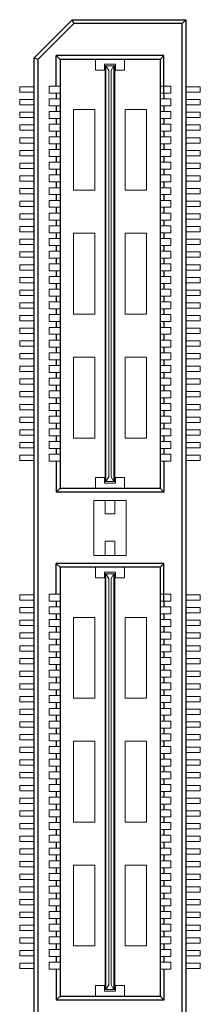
# Model space of a CAD drawing. Header units: millimetres. Extents: x 1418 to 1730, y -31 to 254.
# Tile 16 of 30: x 1636.47 to 1643.58, y 13.15 to 51.93. Entities that reach past the tile are written whole.
import ezdxf

# ---------------------------------------------------------------- set-up
doc = ezdxf.new("R2010")
doc.units = ezdxf.units.MM
doc.header["$LTSCALE"] = 0.1
doc.layers.add('component', color=7, linetype='Continuous')

msp = doc.modelspace()

# ---------------------------------------------------------------- linework, layer by layer
at = {"layer": 'component'}
for p, q in [((1637.038, 50.426), (1638.538, 51.927)), ((1638.6, 51.779), (1637.186, 50.365)), ((1638.538, 51.927), (1643.008, 51.927)), ((1638.6, 51.779), (1638.538, 51.927)), ((1642.86, 51.779), (1638.6, 51.779)), ((1642.86, 51.779), (1643.008, 51.927)), ((1642.86, -7.934), (1642.86, 51.779)), ((1643.008, 51.927), (1643.008, -8.082)), ((1637.038, -6.582), (1637.038, 50.426)), ((1637.186, 50.365), (1637.038, 50.426)), ((1642.14, 50.511), (1637.906, 50.511)), ((1637.906, 49.312), (1637.906, 50.511)), ((1638.055, 50.365), (1637.906, 50.511)), ((1641.994, 50.365), (1642.14, 50.511)), ((1642.14, 49.038), (1642.14, 50.511)), ((1637.186, 50.365), (1637.186, -6.521)), ((1638.055, 50.365), (1638.055, 33.485)), ((1641.992, 50.365), (1638.055, 50.365)), ((1641.992, 50.365), (1641.992, 33.485)), ((1637.906, 49.038), (1637.906, 48.812)), ((1642.14, 49.038), (1642.14, 48.812)), ((1637.906, 48.538), (1637.906, 48.312)), ((1642.14, 48.538), (1642.14, 48.312)), ((1637.906, 48.038), (1637.906, 47.812)), ((1642.14, 48.038), (1642.14, 47.812)), ((1637.906, 47.538), (1637.906, 47.312)), ((1642.14, 47.538), (1642.14, 47.312)), ((1637.906, 47.038), (1637.906, 46.812)), ((1642.14, 47.038), (1642.14, 46.812)), ((1637.906, 46.538), (1637.906, 46.312)), ((1642.14, 46.538), (1642.14, 46.312)), ((1637.906, 46.038), (1637.906, 45.812)), ((1642.14, 46.038), (1642.14, 45.812)), ((1637.906, 45.538), (1637.906, 45.312)), ((1642.14, 45.538), (1642.14, 45.312)), ((1637.906, 45.038), (1637.906, 44.812)), ((1642.14, 45.038), (1642.14, 44.812)), ((1637.906, 44.538), (1637.906, 44.312)), ((1642.14, 44.538), (1642.14, 44.312)), ((1637.906, 44.038), (1637.906, 43.812)), ((1642.14, 44.038), (1642.14, 43.812)), ((1637.906, 43.538), (1637.906, 43.312)), ((1642.14, 43.538), (1642.14, 43.312)), ((1637.906, 43.038), (1637.906, 42.812)), ((1642.14, 43.038), (1642.14, 42.812)), ((1637.906, 42.538), (1637.906, 42.312)), ((1642.14, 42.538), (1642.14, 42.312)), ((1637.906, 42.038), (1637.906, 41.812)), ((1642.14, 42.038), (1642.14, 41.812)), ((1637.906, 41.538), (1637.906, 41.312)), ((1642.14, 41.538), (1642.14, 41.312)), ((1637.906, 41.038), (1637.906, 40.812)), ((1642.14, 41.038), (1642.14, 40.812)), ((1637.906, 40.538), (1637.906, 40.312)), ((1642.14, 40.538), (1642.14, 40.312)), ((1637.906, 40.038), (1637.906, 39.812)), ((1642.14, 40.038), (1642.14, 39.812)), ((1637.906, 39.538), (1637.906, 39.312)), ((1642.14, 39.538), (1642.14, 39.312)), ((1637.906, 39.038), (1637.906, 38.812)), ((1642.14, 39.038), (1642.14, 38.812)), ((1637.906, 38.538), (1637.906, 38.312)), ((1642.14, 38.538), (1642.14, 38.312)), ((1637.906, 38.038), (1637.906, 37.812)), ((1642.14, 38.038), (1642.14, 37.812)), ((1637.906, 37.538), (1637.906, 37.312)), ((1642.14, 37.538), (1642.14, 37.312)), ((1637.906, 37.038), (1637.906, 36.812)), ((1642.14, 37.038), (1642.14, 36.812)), ((1637.906, 36.538), (1637.906, 36.312)), ((1642.14, 36.538), (1642.14, 36.312)), ((1637.906, 36.038), (1637.906, 35.812)), ((1642.14, 36.038), (1642.14, 35.812)), ((1637.906, 35.538), (1637.906, 35.312)), ((1642.14, 35.538), (1642.14, 35.312)), ((1637.906, 35.038), (1637.906, 34.812)), ((1642.14, 35.038), (1642.14, 34.812)), ((1637.906, 34.538), (1637.906, 33.32)), ((1642.14, 34.538), (1642.14, 33.32)), ((1638.055, 33.485), (1637.906, 33.32)), ((1638.055, 33.485), (1641.992, 33.485)), ((1641.992, 33.485), (1642.14, 33.32)), ((1642.14, 33.32), (1637.906, 33.32)), ((1642.14, 30.508), (1637.906, 30.508)), ((1638.055, 30.362), (1637.906, 30.508)), ((1637.906, 29.309), (1637.906, 30.508)), ((1641.992, 30.362), (1638.055, 30.362)), ((1638.055, 30.362), (1638.055, 13.482)), ((1641.992, 30.362), (1641.992, 13.482)), ((1641.994, 30.362), (1642.14, 30.508)), ((1642.14, 29.035), (1642.14, 30.508)), ((1637.906, 29.035), (1637.906, 28.809)), ((1642.14, 29.035), (1642.14, 28.809)), ((1637.906, 28.535), (1637.906, 28.309)), ((1642.14, 28.535), (1642.14, 28.309)), ((1637.906, 28.035), (1637.906, 27.809)), ((1642.14, 28.035), (1642.14, 27.809)), ((1637.906, 27.535), (1637.906, 27.309)), ((1642.14, 27.535), (1642.14, 27.309)), ((1637.906, 27.035), (1637.906, 26.809)), ((1642.14, 27.035), (1642.14, 26.809)), ((1637.906, 26.535), (1637.906, 26.309)), ((1642.14, 26.535), (1642.14, 26.309)), ((1637.906, 26.035), (1637.906, 25.809)), ((1642.14, 26.035), (1642.14, 25.809)), ((1637.906, 25.535), (1637.906, 25.309)), ((1642.14, 25.535), (1642.14, 25.309)), ((1637.906, 25.035), (1637.906, 24.809)), ((1642.14, 25.035), (1642.14, 24.809)), ((1637.906, 24.535), (1637.906, 24.309)), ((1642.14, 24.535), (1642.14, 24.309)), ((1637.906, 24.035), (1637.906, 23.809)), ((1642.14, 24.035), (1642.14, 23.809)), ((1637.906, 23.535), (1637.906, 23.309)), ((1642.14, 23.535), (1642.14, 23.309)), ((1637.906, 23.035), (1637.906, 22.809)), ((1642.14, 23.035), (1642.14, 22.809)), ((1637.906, 22.535), (1637.906, 22.309)), ((1642.14, 22.535), (1642.14, 22.309)), ((1637.906, 22.035), (1637.906, 21.809)), ((1642.14, 22.035), (1642.14, 21.809)), ((1637.906, 21.535), (1637.906, 21.309)), ((1642.14, 21.535), (1642.14, 21.309)), ((1637.906, 21.035), (1637.906, 20.809)), ((1642.14, 21.035), (1642.14, 20.809)), ((1637.906, 20.535), (1637.906, 20.309)), ((1642.14, 20.535), (1642.14, 20.309)), ((1637.906, 20.035), (1637.906, 19.809)), ((1642.14, 20.035), (1642.14, 19.809)), ((1637.906, 19.535), (1637.906, 19.309)), ((1642.14, 19.535), (1642.14, 19.309)), ((1637.906, 19.035), (1637.906, 18.809)), ((1642.14, 19.035), (1642.14, 18.809)), ((1637.906, 18.535), (1637.906, 18.309)), ((1642.14, 18.535), (1642.14, 18.309)), ((1637.906, 18.035), (1637.906, 17.809)), ((1642.14, 18.035), (1642.14, 17.809)), ((1637.906, 17.535), (1637.906, 17.309)), ((1642.14, 17.535), (1642.14, 17.309)), ((1637.906, 17.035), (1637.906, 16.809)), ((1642.14, 17.035), (1642.14, 16.809)), ((1637.906, 16.535), (1637.906, 16.309)), ((1642.14, 16.535), (1642.14, 16.309)), ((1637.906, 16.035), (1637.906, 15.809)), ((1642.14, 16.035), (1642.14, 15.809)), ((1637.906, 15.535), (1637.906, 15.309)), ((1642.14, 15.535), (1642.14, 15.309)), ((1637.906, 15.035), (1637.906, 14.809)), ((1642.14, 15.035), (1642.14, 14.809)), ((1637.906, 14.535), (1637.906, 13.317)), ((1642.14, 14.535), (1642.14, 13.317)), ((1638.055, 13.482), (1637.906, 13.317)), ((1642.14, 13.317), (1637.906, 13.317)), ((1638.055, 13.482), (1641.992, 13.482)), ((1641.992, 13.482), (1642.14, 13.317))]:
    msp.add_line(p, q, dxfattribs=at)
at = {"layer": 'component', "lineweight": 5}
for p, q in [((1639.458, 50.365), (1639.458, 49.945)), ((1639.813, 49.945), (1639.813, 50.171)), ((1640.233, 50.171), (1639.813, 50.171)), ((1639.829, 33.744), (1639.829, 50.107)), ((1639.829, 50.107), (1640.217, 50.107)), ((1639.861, 33.744), (1639.861, 50.107)), ((1639.975, 49.928), (1639.861, 50.107)), ((1640.071, 49.928), (1640.168, 50.107)), ((1640.168, 33.744), (1640.168, 50.107)), ((1640.217, 33.744), (1640.217, 50.107)), ((1640.233, 49.945), (1640.233, 50.171)), ((1640.589, 50.365), (1640.589, 49.945)), ((1639.813, 49.945), (1639.458, 49.945)), ((1639.975, 33.922), (1639.975, 49.928)), ((1640.071, 33.922), (1640.071, 49.928)), ((1640.589, 49.945), (1640.233, 49.945)), ((1636.469, 49.07), (1636.469, 49.28)), ((1636.469, 49.28), (1637.038, 49.28)), ((1637.632, 49.312), (1637.632, 49.038)), ((1637.632, 49.312), (1638.052, 49.312)), ((1642.414, 49.312), (1641.994, 49.312)), ((1642.414, 49.312), (1642.414, 49.038)), ((1643.578, 49.28), (1643.008, 49.28)), ((1643.578, 49.07), (1643.578, 49.28)), ((1636.469, 49.07), (1637.038, 49.07)), ((1637.632, 49.038), (1638.052, 49.038)), ((1642.414, 49.038), (1641.994, 49.038)), ((1643.578, 49.07), (1643.008, 49.07)), ((1636.469, 48.78), (1637.038, 48.78)), ((1636.469, 48.57), (1636.469, 48.78)), ((1636.469, 48.57), (1637.038, 48.57)), ((1637.632, 48.812), (1638.052, 48.812)), ((1637.632, 48.812), (1637.632, 48.538)), ((1637.632, 48.538), (1638.052, 48.538)), ((1642.414, 48.812), (1641.994, 48.812)), ((1642.414, 48.538), (1641.994, 48.538)), ((1642.414, 48.812), (1642.414, 48.538)), ((1643.578, 48.78), (1643.008, 48.78)), ((1643.578, 48.57), (1643.008, 48.57)), ((1643.578, 48.57), (1643.578, 48.78)), ((1636.469, 48.28), (1637.038, 48.28)), ((1636.469, 48.07), (1636.469, 48.28)), ((1637.632, 48.312), (1637.632, 48.038)), ((1637.632, 48.312), (1638.052, 48.312)), ((1639.425, 48.396), (1638.585, 48.396)), ((1638.585, 48.396), (1638.585, 45.213)), ((1639.425, 48.396), (1639.425, 45.213)), ((1640.621, 48.396), (1640.621, 45.213)), ((1641.461, 48.396), (1640.621, 48.396)), ((1641.461, 48.396), (1641.461, 45.213)), ((1642.414, 48.312), (1641.994, 48.312)), ((1642.414, 48.312), (1642.414, 48.038)), ((1643.578, 48.28), (1643.008, 48.28)), ((1643.578, 48.07), (1643.578, 48.28)), ((1636.469, 48.07), (1637.038, 48.07)), ((1636.469, 47.57), (1636.469, 47.78)), ((1636.469, 47.78), (1637.038, 47.78)), ((1637.632, 48.038), (1638.052, 48.038)), ((1637.632, 47.812), (1637.632, 47.538)), ((1637.632, 47.812), (1638.052, 47.812)), ((1642.414, 48.038), (1641.994, 48.038)), ((1642.414, 47.812), (1641.994, 47.812)), ((1642.414, 47.812), (1642.414, 47.538)), ((1643.578, 48.07), (1643.008, 48.07)), ((1643.578, 47.78), (1643.008, 47.78)), ((1643.578, 47.57), (1643.578, 47.78)), ((1636.469, 47.57), (1637.038, 47.57)), ((1637.632, 47.538), (1638.052, 47.538)), ((1637.632, 47.312), (1638.052, 47.312)), ((1637.632, 47.312), (1637.632, 47.038)), ((1642.414, 47.538), (1641.994, 47.538)), ((1642.414, 47.312), (1641.994, 47.312)), ((1642.414, 47.312), (1642.414, 47.038)), ((1643.578, 47.57), (1643.008, 47.57)), ((1636.469, 47.28), (1637.038, 47.28)), ((1636.469, 47.07), (1636.469, 47.28)), ((1636.469, 47.07), (1637.038, 47.07)), ((1637.632, 47.038), (1638.052, 47.038)), ((1642.414, 47.038), (1641.994, 47.038)), ((1643.578, 47.28), (1643.008, 47.28)), ((1643.578, 47.07), (1643.008, 47.07)), ((1643.578, 47.07), (1643.578, 47.28)), ((1636.469, 46.57), (1636.469, 46.78)), ((1636.469, 46.78), (1637.038, 46.78)), ((1636.469, 46.57), (1637.038, 46.57)), ((1637.632, 46.812), (1637.632, 46.538)), ((1637.632, 46.812), (1638.052, 46.812)), ((1637.632, 46.538), (1638.052, 46.538)), ((1642.414, 46.812), (1641.994, 46.812)), ((1642.414, 46.538), (1641.994, 46.538)), ((1642.414, 46.812), (1642.414, 46.538)), ((1643.578, 46.78), (1643.008, 46.78)), ((1643.578, 46.57), (1643.008, 46.57)), ((1643.578, 46.57), (1643.578, 46.78)), ((1636.469, 46.07), (1636.469, 46.28)), ((1636.469, 46.28), (1637.038, 46.28)), ((1637.632, 46.312), (1637.632, 46.038)), ((1637.632, 46.312), (1638.052, 46.312)), ((1642.414, 46.312), (1641.994, 46.312)), ((1642.414, 46.312), (1642.414, 46.038)), ((1643.578, 46.28), (1643.008, 46.28)), ((1643.578, 46.07), (1643.578, 46.28)), ((1636.469, 46.07), (1637.038, 46.07)), ((1636.469, 45.78), (1637.038, 45.78)), ((1636.469, 45.57), (1636.469, 45.78)), ((1637.632, 46.038), (1638.052, 46.038)), ((1637.632, 45.812), (1638.052, 45.812)), ((1637.632, 45.812), (1637.632, 45.538)), ((1642.414, 46.038), (1641.994, 46.038)), ((1642.414, 45.812), (1641.994, 45.812)), ((1642.414, 45.812), (1642.414, 45.538)), ((1643.578, 46.07), (1643.008, 46.07)), ((1643.578, 45.78), (1643.008, 45.78)), ((1643.578, 45.57), (1643.578, 45.78)), ((1636.469, 45.57), (1637.038, 45.57)), ((1637.632, 45.538), (1638.052, 45.538)), ((1642.414, 45.538), (1641.994, 45.538)), ((1643.578, 45.57), (1643.008, 45.57)), ((1636.469, 45.28), (1637.034, 45.28)), ((1636.469, 45.07), (1636.469, 45.28)), ((1636.469, 45.07), (1637.038, 45.07)), ((1637.632, 45.312), (1638.052, 45.312)), ((1637.632, 45.312), (1637.632, 45.038)), ((1637.632, 45.038), (1638.052, 45.038)), ((1639.425, 45.213), (1638.585, 45.213)), ((1641.461, 45.213), (1640.621, 45.213)), ((1642.414, 45.312), (1641.994, 45.312)), ((1642.414, 45.038), (1641.994, 45.038)), ((1642.414, 45.312), (1642.414, 45.038)), ((1643.578, 45.07), (1643.008, 45.07)), ((1643.578, 45.28), (1643.012, 45.28)), ((1643.578, 45.07), (1643.578, 45.28)), ((1636.469, 44.57), (1636.469, 44.78)), ((1636.469, 44.78), (1637.038, 44.78)), ((1637.632, 44.812), (1637.632, 44.538)), ((1637.632, 44.812), (1638.052, 44.812)), ((1642.414, 44.812), (1641.994, 44.812)), ((1642.414, 44.812), (1642.414, 44.538)), ((1643.578, 44.78), (1643.008, 44.78)), ((1643.578, 44.57), (1643.578, 44.78)), ((1636.469, 44.57), (1637.038, 44.57)), ((1636.469, 44.28), (1637.038, 44.28)), ((1636.469, 44.07), (1636.469, 44.28)), ((1637.632, 44.538), (1638.052, 44.538)), ((1637.632, 44.312), (1638.052, 44.312)), ((1637.632, 44.312), (1637.632, 44.038)), ((1642.414, 44.538), (1641.994, 44.538)), ((1642.414, 44.312), (1641.994, 44.312)), ((1642.414, 44.312), (1642.414, 44.038)), ((1643.578, 44.57), (1643.008, 44.57)), ((1643.578, 44.28), (1643.008, 44.28)), ((1643.578, 44.07), (1643.578, 44.28)), ((1636.469, 44.07), (1637.038, 44.07)), ((1637.632, 44.038), (1638.052, 44.038)), ((1637.632, 43.812), (1638.052, 43.812)), ((1637.632, 43.812), (1637.632, 43.538)), ((1642.414, 44.038), (1641.994, 44.038)), ((1642.414, 43.812), (1641.994, 43.812)), ((1642.414, 43.812), (1642.414, 43.538)), ((1643.578, 44.07), (1643.008, 44.07)), ((1636.469, 43.78), (1637.038, 43.78)), ((1636.469, 43.57), (1636.469, 43.78)), ((1636.469, 43.57), (1637.038, 43.57)), ((1637.632, 43.538), (1638.052, 43.538)), ((1639.425, 43.517), (1638.585, 43.517)), ((1638.585, 43.517), (1638.585, 40.334)), ((1639.425, 43.517), (1639.425, 40.334)), ((1641.461, 43.517), (1640.621, 43.517)), ((1640.621, 43.517), (1640.621, 40.334)), ((1641.461, 43.517), (1641.461, 40.334)), ((1642.414, 43.538), (1641.994, 43.538)), ((1643.578, 43.78), (1643.008, 43.78)), ((1643.578, 43.57), (1643.008, 43.57)), ((1643.578, 43.57), (1643.578, 43.78)), ((1636.469, 43.07), (1636.469, 43.28)), ((1636.469, 43.28), (1637.038, 43.28)), ((1636.469, 43.07), (1637.038, 43.07)), ((1637.632, 43.312), (1637.632, 43.038)), ((1637.632, 43.312), (1638.052, 43.312)), ((1637.632, 43.038), (1638.052, 43.038)), ((1642.414, 43.312), (1641.994, 43.312)), ((1642.414, 43.038), (1641.994, 43.038)), ((1642.414, 43.312), (1642.414, 43.038)), ((1643.578, 43.28), (1643.008, 43.28)), ((1643.578, 43.07), (1643.008, 43.07)), ((1643.578, 43.07), (1643.578, 43.28)), ((1636.469, 42.57), (1636.469, 42.78)), ((1636.469, 42.78), (1637.038, 42.78)), ((1637.632, 42.812), (1638.052, 42.812)), ((1637.632, 42.812), (1637.632, 42.538)), ((1642.414, 42.812), (1641.994, 42.812)), ((1642.414, 42.812), (1642.414, 42.538)), ((1643.578, 42.78), (1643.008, 42.78)), ((1643.578, 42.57), (1643.578, 42.78)), ((1636.469, 42.57), (1637.038, 42.57)), ((1636.469, 42.28), (1637.038, 42.28)), ((1636.469, 42.07), (1636.469, 42.28)), ((1637.632, 42.538), (1638.052, 42.538)), ((1637.632, 42.312), (1638.052, 42.312)), ((1637.632, 42.312), (1637.632, 42.038)), ((1642.414, 42.538), (1641.994, 42.538)), ((1642.414, 42.312), (1641.994, 42.312)), ((1642.414, 42.312), (1642.414, 42.038)), ((1643.578, 42.57), (1643.008, 42.57)), ((1643.578, 42.28), (1643.008, 42.28)), ((1643.578, 42.07), (1643.578, 42.28)), ((1636.469, 42.07), (1637.038, 42.07)), ((1637.632, 42.038), (1638.052, 42.038)), ((1642.414, 42.038), (1641.994, 42.038)), ((1643.578, 42.07), (1643.008, 42.07)), ((1636.469, 41.57), (1636.469, 41.78)), ((1636.469, 41.78), (1637.038, 41.78)), ((1636.469, 41.57), (1637.038, 41.57)), ((1637.632, 41.812), (1637.632, 41.538)), ((1637.632, 41.812), (1638.052, 41.812)), ((1637.632, 41.538), (1638.052, 41.538)), ((1642.414, 41.812), (1641.994, 41.812)), ((1642.414, 41.538), (1641.994, 41.538)), ((1642.414, 41.812), (1642.414, 41.538)), ((1643.578, 41.78), (1643.008, 41.78)), ((1643.578, 41.57), (1643.008, 41.57)), ((1643.578, 41.57), (1643.578, 41.78)), ((1636.469, 41.07), (1636.469, 41.28)), ((1636.469, 41.28), (1637.038, 41.28)), ((1637.632, 41.312), (1637.632, 41.038)), ((1637.632, 41.312), (1638.052, 41.312)), ((1642.414, 41.312), (1641.994, 41.312)), ((1642.414, 41.312), (1642.414, 41.038)), ((1643.578, 41.28), (1643.008, 41.28)), ((1643.578, 41.07), (1643.578, 41.28)), ((1636.469, 41.07), (1637.038, 41.07)), ((1636.469, 40.57), (1636.469, 40.78)), ((1636.469, 40.78), (1637.038, 40.78)), ((1637.632, 41.038), (1638.052, 41.038)), ((1637.632, 40.812), (1638.052, 40.812)), ((1637.632, 40.812), (1637.632, 40.538)), ((1642.414, 41.038), (1641.994, 41.038)), ((1642.414, 40.812), (1641.994, 40.812)), ((1642.414, 40.812), (1642.414, 40.538)), ((1643.578, 41.07), (1643.008, 41.07)), ((1643.578, 40.78), (1643.008, 40.78)), ((1643.578, 40.57), (1643.578, 40.78)), ((1636.469, 40.57), (1637.038, 40.57)), ((1637.632, 40.538), (1638.052, 40.538)), ((1639.425, 40.334), (1638.585, 40.334)), ((1641.461, 40.334), (1640.621, 40.334)), ((1642.414, 40.538), (1641.994, 40.538)), ((1643.578, 40.57), (1643.008, 40.57)), ((1636.469, 40.07), (1636.469, 40.28)), ((1636.469, 40.28), (1637.038, 40.28)), ((1636.469, 40.07), (1637.038, 40.07)), ((1637.632, 40.312), (1637.632, 40.038)), ((1637.632, 40.312), (1638.052, 40.312)), ((1637.632, 40.038), (1638.052, 40.038)), ((1642.414, 40.312), (1641.994, 40.312)), ((1642.414, 40.038), (1641.994, 40.038)), ((1642.414, 40.312), (1642.414, 40.038)), ((1643.578, 40.28), (1643.008, 40.28)), ((1643.578, 40.07), (1643.008, 40.07)), ((1643.578, 40.07), (1643.578, 40.28)), ((1636.469, 39.57), (1636.469, 39.78)), ((1636.469, 39.78), (1637.038, 39.78)), ((1636.469, 39.57), (1637.038, 39.57)), ((1637.632, 39.812), (1637.632, 39.538)), ((1637.632, 39.812), (1638.052, 39.812)), ((1642.414, 39.812), (1641.994, 39.812)), ((1642.414, 39.812), (1642.414, 39.538)), ((1643.578, 39.78), (1643.008, 39.78)), ((1643.578, 39.57), (1643.008, 39.57)), ((1643.578, 39.57), (1643.578, 39.78)), ((1636.469, 39.07), (1636.469, 39.28)), ((1636.469, 39.28), (1637.034, 39.28)), ((1637.632, 39.538), (1638.052, 39.538)), ((1637.632, 39.312), (1637.632, 39.038)), ((1637.632, 39.312), (1638.052, 39.312)), ((1642.414, 39.538), (1641.994, 39.538)), ((1642.414, 39.312), (1641.994, 39.312)), ((1642.414, 39.312), (1642.414, 39.038)), ((1643.578, 39.28), (1643.012, 39.28)), ((1643.578, 39.07), (1643.578, 39.28)), ((1636.469, 39.07), (1637.038, 39.07)), ((1636.469, 38.78), (1637.038, 38.78)), ((1636.469, 38.57), (1636.469, 38.78)), ((1637.632, 39.038), (1638.052, 39.038)), ((1637.632, 38.812), (1638.052, 38.812)), ((1637.632, 38.812), (1637.632, 38.538)), ((1642.414, 39.038), (1641.994, 39.038)), ((1642.414, 38.812), (1641.994, 38.812)), ((1642.414, 38.812), (1642.414, 38.538)), ((1643.578, 39.07), (1643.008, 39.07)), ((1643.578, 38.78), (1643.008, 38.78)), ((1643.578, 38.57), (1643.578, 38.78)), ((1636.469, 38.57), (1637.038, 38.57)), ((1637.632, 38.538), (1638.052, 38.538)), ((1639.425, 38.637), (1638.585, 38.637)), ((1638.585, 38.637), (1638.585, 35.454)), ((1639.425, 38.637), (1639.425, 35.454)), ((1641.461, 38.637), (1640.621, 38.637)), ((1640.621, 38.637), (1640.621, 35.454)), ((1641.461, 38.637), (1641.461, 35.454)), ((1642.414, 38.538), (1641.994, 38.538)), ((1643.578, 38.57), (1643.008, 38.57)), ((1636.469, 38.07), (1636.469, 38.28)), ((1636.469, 38.28), (1637.038, 38.28)), ((1636.469, 38.07), (1637.038, 38.07)), ((1637.632, 38.312), (1638.052, 38.312)), ((1637.632, 38.312), (1637.632, 38.038)), ((1637.632, 38.038), (1638.052, 38.038)), ((1642.414, 38.312), (1641.994, 38.312)), ((1642.414, 38.038), (1641.994, 38.038)), ((1642.414, 38.312), (1642.414, 38.038)), ((1643.578, 38.28), (1643.008, 38.28)), ((1643.578, 38.07), (1643.008, 38.07)), ((1643.578, 38.07), (1643.578, 38.28)), ((1636.469, 37.57), (1636.469, 37.78)), ((1636.469, 37.78), (1637.038, 37.78)), ((1637.632, 37.812), (1637.632, 37.538)), ((1637.632, 37.812), (1638.052, 37.812)), ((1642.414, 37.812), (1641.994, 37.812)), ((1642.414, 37.812), (1642.414, 37.538)), ((1643.578, 37.78), (1643.008, 37.78)), ((1643.578, 37.57), (1643.578, 37.78)), ((1636.469, 37.57), (1637.038, 37.57)), ((1636.469, 37.07), (1636.469, 37.28)), ((1636.469, 37.28), (1637.038, 37.28)), ((1637.632, 37.538), (1638.052, 37.538)), ((1637.632, 37.312), (1637.632, 37.038)), ((1637.632, 37.312), (1638.052, 37.312)), ((1642.414, 37.538), (1641.994, 37.538)), ((1642.414, 37.312), (1641.994, 37.312)), ((1642.414, 37.312), (1642.414, 37.038)), ((1643.578, 37.57), (1643.008, 37.57)), ((1643.578, 37.28), (1643.008, 37.28)), ((1643.578, 37.07), (1643.578, 37.28)), ((1636.469, 37.07), (1637.038, 37.07)), ((1637.632, 37.038), (1638.052, 37.038)), ((1642.414, 37.038), (1641.994, 37.038)), ((1643.578, 37.07), (1643.008, 37.07)), ((1636.469, 36.78), (1637.038, 36.78)), ((1636.469, 36.57), (1636.469, 36.78)), ((1636.469, 36.57), (1637.038, 36.57)), ((1637.632, 36.812), (1637.632, 36.538)), ((1637.632, 36.812), (1638.052, 36.812)), ((1637.632, 36.538), (1638.052, 36.538)), ((1642.414, 36.812), (1641.994, 36.812)), ((1642.414, 36.538), (1641.994, 36.538)), ((1642.414, 36.812), (1642.414, 36.538)), ((1643.578, 36.78), (1643.008, 36.78)), ((1643.578, 36.57), (1643.008, 36.57)), ((1643.578, 36.57), (1643.578, 36.78)), ((1636.469, 36.28), (1637.034, 36.28)), ((1636.469, 36.07), (1636.469, 36.28)), ((1636.469, 36.07), (1637.038, 36.07)), ((1637.632, 36.312), (1638.052, 36.312)), ((1637.632, 36.312), (1637.632, 36.038)), ((1642.414, 36.312), (1641.994, 36.312)), ((1642.414, 36.312), (1642.414, 36.038)), ((1643.578, 36.07), (1643.008, 36.07)), ((1643.578, 36.28), (1643.012, 36.28)), ((1643.578, 36.07), (1643.578, 36.28)), ((1636.469, 35.78), (1637.038, 35.78)), ((1636.469, 35.57), (1636.469, 35.78)), ((1637.632, 36.038), (1638.052, 36.038)), ((1637.632, 35.812), (1637.632, 35.538)), ((1637.632, 35.812), (1638.052, 35.812)), ((1642.414, 36.038), (1641.994, 36.038)), ((1642.414, 35.812), (1641.994, 35.812)), ((1642.414, 35.812), (1642.414, 35.538)), ((1643.578, 35.78), (1643.008, 35.78)), ((1643.578, 35.57), (1643.578, 35.78)), ((1636.469, 35.57), (1637.038, 35.57)), ((1637.632, 35.538), (1638.052, 35.538)), ((1637.632, 35.312), (1638.052, 35.312)), ((1637.632, 35.312), (1637.632, 35.038)), ((1639.425, 35.454), (1638.585, 35.454)), ((1641.461, 35.454), (1640.621, 35.454)), ((1642.414, 35.538), (1641.994, 35.538)), ((1642.414, 35.312), (1641.994, 35.312)), ((1642.414, 35.312), (1642.414, 35.038)), ((1643.578, 35.57), (1643.008, 35.57)), ((1636.469, 35.28), (1637.038, 35.28)), ((1636.469, 35.07), (1636.469, 35.28)), ((1636.469, 35.07), (1637.038, 35.07)), ((1637.632, 35.038), (1638.052, 35.038)), ((1642.414, 35.038), (1641.994, 35.038)), ((1643.578, 35.28), (1643.008, 35.28)), ((1643.578, 35.07), (1643.008, 35.07)), ((1643.578, 35.07), (1643.578, 35.28)), ((1636.469, 34.57), (1636.469, 34.78)), ((1636.469, 34.78), (1637.038, 34.78)), ((1636.469, 34.57), (1637.038, 34.57)), ((1637.632, 34.812), (1637.632, 34.538)), ((1637.632, 34.812), (1638.052, 34.812)), ((1637.632, 34.538), (1638.052, 34.538)), ((1642.414, 34.812), (1641.994, 34.812)), ((1642.414, 34.538), (1641.994, 34.538)), ((1642.414, 34.812), (1642.414, 34.538)), ((1643.578, 34.78), (1643.008, 34.78)), ((1643.578, 34.57), (1643.008, 34.57)), ((1643.578, 34.57), (1643.578, 34.78)), ((1639.458, 33.485), (1639.458, 33.905)), ((1639.813, 33.905), (1639.458, 33.905)), ((1639.813, 33.905), (1639.813, 33.679)), ((1639.829, 33.744), (1640.217, 33.744)), ((1639.975, 33.922), (1639.861, 33.744)), ((1640.071, 33.922), (1640.168, 33.744)), ((1640.589, 33.905), (1640.233, 33.905)), ((1640.233, 33.905), (1640.233, 33.679)), ((1640.589, 33.485), (1640.589, 33.905)), ((1640.233, 33.679), (1639.813, 33.679)), ((1640.653, 32.996), (1639.393, 32.996)), ((1639.393, 32.996), (1639.393, 30.831)), ((1639.829, 32.996), (1639.829, 32.463)), ((1640.217, 32.996), (1640.217, 32.463)), ((1640.653, 32.996), (1640.653, 30.831)), ((1640.217, 32.463), (1639.829, 32.463)), ((1639.829, 31.397), (1639.829, 30.831)), ((1640.217, 31.397), (1639.829, 31.397)), ((1640.217, 31.397), (1640.217, 30.831)), ((1640.653, 30.831), (1639.393, 30.831)), ((1639.458, 30.362), (1639.458, 29.942)), ((1640.589, 30.362), (1640.589, 29.942)), ((1639.813, 29.942), (1639.458, 29.942)), ((1639.813, 29.942), (1639.813, 30.168)), ((1640.233, 30.168), (1639.813, 30.168)), ((1639.829, 13.741), (1639.829, 30.104)), ((1639.829, 30.104), (1640.217, 30.104)), ((1639.861, 13.741), (1639.861, 30.104)), ((1639.975, 29.925), (1639.861, 30.104)), ((1639.975, 13.919), (1639.975, 29.925)), ((1640.071, 29.925), (1640.168, 30.104)), ((1640.071, 13.919), (1640.071, 29.925)), ((1640.168, 13.741), (1640.168, 30.104)), ((1640.217, 13.741), (1640.217, 30.104)), ((1640.233, 29.942), (1640.233, 30.168)), ((1640.589, 29.942), (1640.233, 29.942)), ((1636.469, 29.067), (1636.469, 29.277)), ((1636.469, 29.277), (1637.038, 29.277)), ((1637.632, 29.309), (1637.632, 29.035)), ((1637.632, 29.309), (1638.052, 29.309)), ((1642.414, 29.309), (1641.994, 29.309)), ((1642.414, 29.309), (1642.414, 29.035)), ((1643.578, 29.277), (1643.008, 29.277)), ((1643.578, 29.067), (1643.578, 29.277)), ((1636.469, 29.067), (1637.038, 29.067)), ((1636.469, 28.567), (1636.469, 28.777)), ((1636.469, 28.777), (1637.038, 28.777)), ((1637.632, 29.035), (1638.052, 29.035)), ((1637.632, 28.809), (1637.632, 28.535)), ((1637.632, 28.809), (1638.052, 28.809)), ((1642.414, 29.035), (1641.994, 29.035)), ((1642.414, 28.809), (1641.994, 28.809)), ((1642.414, 28.809), (1642.414, 28.535)), ((1643.578, 29.067), (1643.008, 29.067)), ((1643.578, 28.777), (1643.008, 28.777)), ((1643.578, 28.567), (1643.578, 28.777)), ((1636.469, 28.567), (1637.038, 28.567)), ((1637.632, 28.535), (1638.052, 28.535)), ((1637.632, 28.309), (1637.632, 28.035)), ((1637.632, 28.309), (1638.052, 28.309)), ((1639.425, 28.393), (1638.585, 28.393)), ((1638.585, 28.393), (1638.585, 25.21)), ((1639.425, 28.393), (1639.425, 25.21)), ((1640.621, 28.393), (1640.621, 25.21)), ((1641.461, 28.393), (1640.621, 28.393)), ((1641.461, 28.393), (1641.461, 25.21)), ((1642.414, 28.535), (1641.994, 28.535)), ((1642.414, 28.309), (1641.994, 28.309)), ((1642.414, 28.309), (1642.414, 28.035)), ((1643.578, 28.567), (1643.008, 28.567)), ((1636.469, 28.067), (1636.469, 28.277)), ((1636.469, 28.277), (1637.038, 28.277)), ((1636.469, 28.067), (1637.038, 28.067)), ((1637.632, 28.035), (1638.052, 28.035)), ((1642.414, 28.035), (1641.994, 28.035)), ((1643.578, 28.277), (1643.008, 28.277)), ((1643.578, 28.067), (1643.008, 28.067)), ((1643.578, 28.067), (1643.578, 28.277)), ((1636.469, 27.777), (1637.038, 27.777)), ((1636.469, 27.567), (1636.469, 27.777)), ((1636.469, 27.567), (1637.038, 27.567)), ((1637.632, 27.809), (1638.052, 27.809)), ((1637.632, 27.809), (1637.632, 27.535)), ((1637.632, 27.535), (1638.052, 27.535)), ((1642.414, 27.809), (1641.994, 27.809)), ((1642.414, 27.535), (1641.994, 27.535)), ((1642.414, 27.809), (1642.414, 27.535)), ((1643.578, 27.777), (1643.008, 27.777)), ((1643.578, 27.567), (1643.008, 27.567)), ((1643.578, 27.567), (1643.578, 27.777)), ((1636.469, 27.067), (1636.469, 27.277)), ((1636.469, 27.277), (1637.038, 27.277)), ((1637.632, 27.309), (1637.632, 27.035)), ((1637.632, 27.309), (1638.052, 27.309)), ((1642.414, 27.309), (1641.994, 27.309)), ((1642.414, 27.309), (1642.414, 27.035)), ((1643.578, 27.277), (1643.008, 27.277)), ((1643.578, 27.067), (1643.578, 27.277)), ((1636.469, 27.067), (1637.038, 27.067)), ((1636.469, 26.777), (1637.038, 26.777)), ((1636.469, 26.567), (1636.469, 26.777)), ((1637.632, 27.035), (1638.052, 27.035)), ((1637.632, 26.809), (1638.052, 26.809)), ((1637.632, 26.809), (1637.632, 26.535)), ((1642.414, 27.035), (1641.994, 27.035)), ((1642.414, 26.809), (1641.994, 26.809)), ((1642.414, 26.809), (1642.414, 26.535)), ((1643.578, 27.067), (1643.008, 27.067)), ((1643.578, 26.777), (1643.008, 26.777)), ((1643.578, 26.567), (1643.578, 26.777)), ((1636.469, 26.567), (1637.038, 26.567)), ((1637.632, 26.535), (1638.052, 26.535)), ((1642.414, 26.535), (1641.994, 26.535)), ((1643.578, 26.567), (1643.008, 26.567)), ((1636.469, 26.067), (1636.469, 26.277)), ((1636.469, 26.277), (1637.038, 26.277)), ((1636.469, 26.067), (1637.038, 26.067)), ((1637.632, 26.309), (1637.632, 26.035)), ((1637.632, 26.309), (1638.052, 26.309)), ((1637.632, 26.035), (1638.052, 26.035)), ((1642.414, 26.309), (1641.994, 26.309)), ((1642.414, 26.035), (1641.994, 26.035)), ((1642.414, 26.309), (1642.414, 26.035)), ((1643.578, 26.277), (1643.008, 26.277)), ((1643.578, 26.067), (1643.008, 26.067)), ((1643.578, 26.067), (1643.578, 26.277)), ((1636.469, 25.777), (1637.038, 25.777)), ((1636.469, 25.567), (1636.469, 25.777)), ((1637.632, 25.809), (1638.052, 25.809)), ((1637.632, 25.809), (1637.632, 25.535)), ((1642.414, 25.809), (1641.994, 25.809)), ((1642.414, 25.809), (1642.414, 25.535)), ((1643.578, 25.777), (1643.008, 25.777)), ((1643.578, 25.567), (1643.578, 25.777)), ((1636.469, 25.567), (1637.038, 25.567)), ((1636.469, 25.067), (1636.469, 25.277)), ((1636.469, 25.277), (1637.034, 25.277)), ((1637.632, 25.535), (1638.052, 25.535)), ((1637.632, 25.309), (1637.632, 25.035)), ((1637.632, 25.309), (1638.052, 25.309)), ((1639.425, 25.21), (1638.585, 25.21)), ((1641.461, 25.21), (1640.621, 25.21)), ((1642.414, 25.535), (1641.994, 25.535)), ((1642.414, 25.309), (1641.994, 25.309)), ((1642.414, 25.309), (1642.414, 25.035)), ((1643.578, 25.567), (1643.008, 25.567)), ((1643.578, 25.277), (1643.012, 25.277)), ((1643.578, 25.067), (1643.578, 25.277)), ((1636.469, 25.067), (1637.038, 25.067)), ((1637.632, 25.035), (1638.052, 25.035)), ((1642.414, 25.035), (1641.994, 25.035)), ((1643.578, 25.067), (1643.008, 25.067)), ((1636.469, 24.777), (1637.038, 24.777)), ((1636.469, 24.567), (1636.469, 24.777)), ((1636.469, 24.567), (1637.038, 24.567)), ((1637.632, 24.809), (1638.052, 24.809)), ((1637.632, 24.809), (1637.632, 24.535)), ((1637.632, 24.535), (1638.052, 24.535)), ((1642.414, 24.809), (1641.994, 24.809)), ((1642.414, 24.535), (1641.994, 24.535)), ((1642.414, 24.809), (1642.414, 24.535)), ((1643.578, 24.777), (1643.008, 24.777)), ((1643.578, 24.567), (1643.008, 24.567)), ((1643.578, 24.567), (1643.578, 24.777)), ((1636.469, 24.067), (1636.469, 24.277)), ((1636.469, 24.277), (1637.038, 24.277)), ((1636.469, 24.067), (1637.038, 24.067)), ((1637.632, 24.309), (1638.052, 24.309)), ((1637.632, 24.309), (1637.632, 24.035)), ((1642.414, 24.309), (1641.994, 24.309)), ((1642.414, 24.309), (1642.414, 24.035)), ((1643.578, 24.277), (1643.008, 24.277)), ((1643.578, 24.067), (1643.008, 24.067)), ((1643.578, 24.067), (1643.578, 24.277)), ((1636.469, 23.777), (1637.038, 23.777)), ((1636.469, 23.567), (1636.469, 23.777)), ((1637.632, 24.035), (1638.052, 24.035)), ((1637.632, 23.809), (1638.052, 23.809)), ((1637.632, 23.809), (1637.632, 23.535)), ((1642.414, 24.035), (1641.994, 24.035)), ((1642.414, 23.809), (1641.994, 23.809)), ((1642.414, 23.809), (1642.414, 23.535)), ((1643.578, 23.777), (1643.008, 23.777)), ((1643.578, 23.567), (1643.578, 23.777)), ((1636.469, 23.567), (1637.038, 23.567)), ((1636.469, 23.067), (1636.469, 23.277)), ((1636.469, 23.277), (1637.038, 23.277)), ((1637.632, 23.535), (1638.052, 23.535)), ((1637.632, 23.309), (1638.052, 23.309)), ((1637.632, 23.309), (1637.632, 23.035)), ((1639.425, 23.514), (1638.585, 23.514)), ((1638.585, 23.514), (1638.585, 20.331)), ((1639.425, 23.514), (1639.425, 20.331)), ((1640.621, 23.514), (1640.621, 20.331)), ((1641.461, 23.514), (1640.621, 23.514)), ((1641.461, 23.514), (1641.461, 20.331)), ((1642.414, 23.535), (1641.994, 23.535)), ((1642.414, 23.309), (1641.994, 23.309)), ((1642.414, 23.309), (1642.414, 23.035)), ((1643.578, 23.567), (1643.008, 23.567)), ((1643.578, 23.277), (1643.008, 23.277)), ((1643.578, 23.067), (1643.578, 23.277)), ((1636.469, 23.067), (1637.038, 23.067)), ((1637.632, 23.035), (1638.052, 23.035)), ((1642.414, 23.035), (1641.994, 23.035)), ((1643.578, 23.067), (1643.008, 23.067)), ((1636.469, 22.777), (1637.038, 22.777)), ((1636.469, 22.567), (1636.469, 22.777)), ((1636.469, 22.567), (1637.038, 22.567)), ((1637.632, 22.809), (1637.632, 22.535)), ((1637.632, 22.809), (1638.052, 22.809)), ((1637.632, 22.535), (1638.052, 22.535)), ((1642.414, 22.809), (1641.994, 22.809)), ((1642.414, 22.535), (1641.994, 22.535)), ((1642.414, 22.809), (1642.414, 22.535)), ((1643.578, 22.777), (1643.008, 22.777)), ((1643.578, 22.567), (1643.008, 22.567)), ((1643.578, 22.567), (1643.578, 22.777)), ((1636.469, 22.277), (1637.038, 22.277)), ((1636.469, 22.067), (1636.469, 22.277)), ((1637.632, 22.309), (1637.632, 22.035)), ((1637.632, 22.309), (1638.052, 22.309)), ((1642.414, 22.309), (1641.994, 22.309)), ((1642.414, 22.309), (1642.414, 22.035)), ((1643.578, 22.277), (1643.008, 22.277)), ((1643.578, 22.067), (1643.578, 22.277)), ((1636.469, 22.067), (1637.038, 22.067)), ((1636.469, 21.567), (1636.469, 21.777)), ((1636.469, 21.777), (1637.038, 21.777)), ((1637.632, 22.035), (1638.052, 22.035)), ((1637.632, 21.809), (1637.632, 21.535)), ((1637.632, 21.809), (1638.052, 21.809)), ((1642.414, 22.035), (1641.994, 22.035)), ((1642.414, 21.809), (1641.994, 21.809)), ((1642.414, 21.809), (1642.414, 21.535)), ((1643.578, 22.067), (1643.008, 22.067)), ((1643.578, 21.777), (1643.008, 21.777)), ((1643.578, 21.567), (1643.578, 21.777)), ((1636.469, 21.567), (1637.038, 21.567)), ((1637.632, 21.535), (1638.052, 21.535)), ((1642.414, 21.535), (1641.994, 21.535)), ((1643.578, 21.567), (1643.008, 21.567)), ((1636.469, 21.067), (1636.469, 21.277)), ((1636.469, 21.277), (1637.038, 21.277)), ((1636.469, 21.067), (1637.038, 21.067)), ((1637.632, 21.309), (1637.632, 21.035)), ((1637.632, 21.309), (1638.052, 21.309)), ((1637.632, 21.035), (1638.052, 21.035)), ((1642.414, 21.309), (1641.994, 21.309)), ((1642.414, 21.035), (1641.994, 21.035)), ((1642.414, 21.309), (1642.414, 21.035)), ((1643.578, 21.277), (1643.008, 21.277)), ((1643.578, 21.067), (1643.008, 21.067)), ((1643.578, 21.067), (1643.578, 21.277)), ((1636.469, 20.777), (1637.038, 20.777)), ((1636.469, 20.567), (1636.469, 20.777)), ((1636.469, 20.567), (1637.038, 20.567)), ((1637.632, 20.809), (1638.052, 20.809)), ((1637.632, 20.809), (1637.632, 20.535)), ((1642.414, 20.809), (1641.994, 20.809)), ((1642.414, 20.809), (1642.414, 20.535)), ((1643.578, 20.777), (1643.008, 20.777)), ((1643.578, 20.567), (1643.008, 20.567)), ((1643.578, 20.567), (1643.578, 20.777)), ((1636.469, 20.277), (1637.038, 20.277)), ((1636.469, 20.067), (1636.469, 20.277)), ((1637.632, 20.535), (1638.052, 20.535)), ((1637.632, 20.309), (1638.052, 20.309)), ((1637.632, 20.309), (1637.632, 20.035)), ((1639.425, 20.331), (1638.585, 20.331)), ((1641.461, 20.331), (1640.621, 20.331)), ((1642.414, 20.535), (1641.994, 20.535)), ((1642.414, 20.309), (1641.994, 20.309)), ((1642.414, 20.309), (1642.414, 20.035)), ((1643.578, 20.277), (1643.008, 20.277)), ((1643.578, 20.067), (1643.578, 20.277)), ((1636.469, 20.067), (1637.038, 20.067)), ((1636.469, 19.777), (1637.038, 19.777)), ((1636.469, 19.567), (1636.469, 19.777)), ((1637.632, 20.035), (1638.052, 20.035)), ((1637.632, 19.809), (1637.632, 19.535)), ((1637.632, 19.809), (1638.052, 19.809)), ((1642.414, 20.035), (1641.994, 20.035)), ((1642.414, 19.809), (1641.994, 19.809)), ((1642.414, 19.809), (1642.414, 19.535)), ((1643.578, 20.067), (1643.008, 20.067)), ((1643.578, 19.777), (1643.008, 19.777)), ((1643.578, 19.567), (1643.578, 19.777)), ((1636.469, 19.567), (1637.038, 19.567)), ((1637.632, 19.535), (1638.052, 19.535)), ((1642.414, 19.535), (1641.994, 19.535)), ((1643.578, 19.567), (1643.008, 19.567)), ((1636.469, 19.277), (1637.034, 19.277)), ((1636.469, 19.067), (1636.469, 19.277)), ((1636.469, 19.067), (1637.038, 19.067)), ((1637.632, 19.309), (1638.052, 19.309)), ((1637.632, 19.309), (1637.632, 19.035)), ((1637.632, 19.035), (1638.052, 19.035)), ((1642.414, 19.309), (1641.994, 19.309)), ((1642.414, 19.035), (1641.994, 19.035)), ((1642.414, 19.309), (1642.414, 19.035)), ((1643.578, 19.067), (1643.008, 19.067)), ((1643.578, 19.277), (1643.012, 19.277)), ((1643.578, 19.067), (1643.578, 19.277)), ((1636.469, 18.777), (1637.038, 18.777)), ((1636.469, 18.567), (1636.469, 18.777)), ((1637.632, 18.809), (1638.052, 18.809)), ((1637.632, 18.809), (1637.632, 18.535)), ((1639.425, 18.634), (1638.585, 18.634)), ((1638.585, 18.634), (1638.585, 15.451)), ((1639.425, 18.634), (1639.425, 15.451)), ((1641.461, 18.634), (1640.621, 18.634)), ((1640.621, 18.634), (1640.621, 15.451)), ((1641.461, 18.634), (1641.461, 15.451)), ((1642.414, 18.809), (1641.994, 18.809)), ((1642.414, 18.809), (1642.414, 18.535)), ((1643.578, 18.777), (1643.008, 18.777)), ((1643.578, 18.567), (1643.578, 18.777)), ((1636.469, 18.567), (1637.038, 18.567)), ((1636.469, 18.277), (1637.038, 18.277)), ((1636.469, 18.067), (1636.469, 18.277)), ((1637.632, 18.535), (1638.052, 18.535)), ((1637.632, 18.309), (1637.632, 18.035)), ((1637.632, 18.309), (1638.052, 18.309)), ((1642.414, 18.535), (1641.994, 18.535)), ((1642.414, 18.309), (1641.994, 18.309)), ((1642.414, 18.309), (1642.414, 18.035)), ((1643.578, 18.567), (1643.008, 18.567)), ((1643.578, 18.277), (1643.008, 18.277)), ((1643.578, 18.067), (1643.578, 18.277)), ((1636.469, 18.067), (1637.038, 18.067)), ((1637.632, 18.035), (1638.052, 18.035)), ((1642.414, 18.035), (1641.994, 18.035)), ((1643.578, 18.067), (1643.008, 18.067)), ((1636.469, 17.777), (1637.038, 17.777)), ((1636.469, 17.567), (1636.469, 17.777)), ((1636.469, 17.567), (1637.038, 17.567)), ((1637.632, 17.809), (1637.632, 17.535)), ((1637.632, 17.809), (1638.052, 17.809)), ((1637.632, 17.535), (1638.052, 17.535)), ((1642.414, 17.809), (1641.994, 17.809)), ((1642.414, 17.535), (1641.994, 17.535)), ((1642.414, 17.809), (1642.414, 17.535)), ((1643.578, 17.777), (1643.008, 17.777)), ((1643.578, 17.567), (1643.008, 17.567)), ((1643.578, 17.567), (1643.578, 17.777)), ((1636.469, 17.277), (1637.038, 17.277)), ((1636.469, 17.067), (1636.469, 17.277)), ((1636.469, 17.067), (1637.038, 17.067)), ((1637.632, 17.309), (1638.052, 17.309)), ((1637.632, 17.309), (1637.632, 17.035)), ((1642.414, 17.309), (1641.994, 17.309)), ((1642.414, 17.309), (1642.414, 17.035)), ((1643.578, 17.277), (1643.008, 17.277)), ((1643.578, 17.067), (1643.008, 17.067)), ((1643.578, 17.067), (1643.578, 17.277)), ((1636.469, 16.567), (1636.469, 16.777)), ((1636.469, 16.777), (1637.038, 16.777)), ((1637.632, 17.035), (1638.052, 17.035)), ((1637.632, 16.809), (1638.052, 16.809)), ((1637.632, 16.809), (1637.632, 16.535)), ((1642.414, 17.035), (1641.994, 17.035)), ((1642.414, 16.809), (1641.994, 16.809)), ((1642.414, 16.809), (1642.414, 16.535)), ((1643.578, 16.777), (1643.008, 16.777)), ((1643.578, 16.567), (1643.578, 16.777)), ((1636.469, 16.567), (1637.038, 16.567)), ((1637.632, 16.535), (1638.052, 16.535)), ((1637.632, 16.309), (1637.632, 16.035)), ((1637.632, 16.309), (1638.052, 16.309)), ((1642.414, 16.535), (1641.994, 16.535)), ((1642.414, 16.309), (1641.994, 16.309)), ((1642.414, 16.309), (1642.414, 16.035)), ((1643.578, 16.567), (1643.008, 16.567)), ((1636.469, 16.067), (1636.469, 16.277)), ((1636.469, 16.277), (1637.034, 16.277)), ((1636.469, 16.067), (1637.038, 16.067)), ((1637.632, 16.035), (1638.052, 16.035)), ((1642.414, 16.035), (1641.994, 16.035)), ((1643.578, 16.067), (1643.008, 16.067)), ((1643.578, 16.277), (1643.012, 16.277)), ((1643.578, 16.067), (1643.578, 16.277)), ((1636.469, 15.567), (1636.469, 15.777)), ((1636.469, 15.777), (1637.038, 15.777)), ((1636.469, 15.567), (1637.038, 15.567)), ((1637.632, 15.809), (1638.052, 15.809)), ((1637.632, 15.809), (1637.632, 15.535)), ((1637.632, 15.535), (1638.052, 15.535)), ((1642.414, 15.809), (1641.994, 15.809)), ((1642.414, 15.535), (1641.994, 15.535)), ((1642.414, 15.809), (1642.414, 15.535)), ((1643.578, 15.777), (1643.008, 15.777)), ((1643.578, 15.567), (1643.008, 15.567)), ((1643.578, 15.567), (1643.578, 15.777)), ((1636.469, 15.067), (1636.469, 15.277)), ((1636.469, 15.277), (1637.038, 15.277)), ((1637.632, 15.309), (1637.632, 15.035)), ((1637.632, 15.309), (1638.052, 15.309)), ((1639.425, 15.451), (1638.585, 15.451)), ((1641.461, 15.451), (1640.621, 15.451)), ((1642.414, 15.309), (1641.994, 15.309)), ((1642.414, 15.309), (1642.414, 15.035)), ((1643.578, 15.277), (1643.008, 15.277)), ((1643.578, 15.067), (1643.578, 15.277)), ((1636.469, 15.067), (1637.038, 15.067)), ((1636.469, 14.567), (1636.469, 14.777)), ((1636.469, 14.777), (1637.038, 14.777)), ((1637.632, 15.035), (1638.052, 15.035)), ((1637.632, 14.809), (1637.632, 14.535)), ((1637.632, 14.809), (1638.052, 14.809)), ((1642.414, 15.035), (1641.994, 15.035)), ((1642.414, 14.809), (1641.994, 14.809)), ((1642.414, 14.809), (1642.414, 14.535)), ((1643.578, 15.067), (1643.008, 15.067)), ((1643.578, 14.777), (1643.008, 14.777)), ((1643.578, 14.567), (1643.578, 14.777)), ((1636.469, 14.567), (1637.038, 14.567)), ((1637.632, 14.535), (1638.052, 14.535)), ((1642.414, 14.535), (1641.994, 14.535)), ((1643.578, 14.567), (1643.008, 14.567)), ((1639.813, 13.902), (1639.458, 13.902)), ((1639.458, 13.482), (1639.458, 13.902)), ((1639.813, 13.902), (1639.813, 13.676)), ((1640.233, 13.676), (1639.813, 13.676)), ((1639.829, 13.741), (1640.217, 13.741)), ((1639.975, 13.919), (1639.861, 13.741)), ((1640.071, 13.919), (1640.168, 13.741)), ((1640.589, 13.902), (1640.233, 13.902)), ((1640.233, 13.902), (1640.233, 13.676)), ((1640.589, 13.482), (1640.589, 13.902))]:
    msp.add_line(p, q, dxfattribs=at)

doc.saveas('drawing.dxf')
